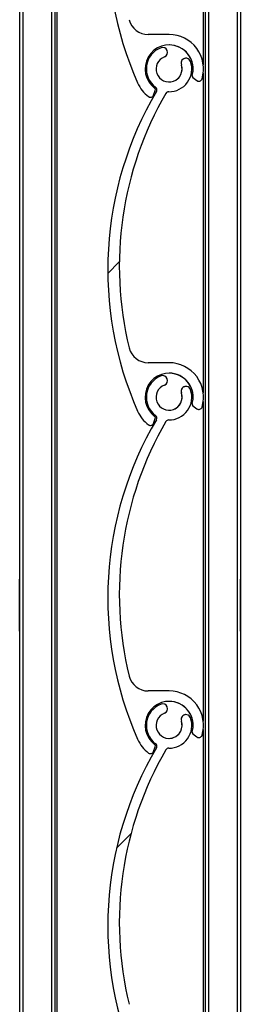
# Model space of a CAD drawing. Header units: millimetres. Extents: x 24 to 749, y 4 to 419.
# Tile 15 of 24: x 179.1 to 180.8, y 237.02 to 244.59. Entities that reach past the tile are written whole.
import ezdxf

# ---------------------------------------------------------------- set-up
doc = ezdxf.new("R2010")
doc.units = ezdxf.units.MM
pattern_1 = [(45, (0, 0), (-2.245064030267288, 2.245064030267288), [])]

msp = doc.modelspace()

# ---------------------------------------------------------------- hatches: boundary and pattern name
at = {"linetype": 'Continuous', "lineweight": 18}
h = msp.add_hatch(dxfattribs=at)
h.set_pattern_fill('ANSI31', style=0)
h.set_pattern_definition(pattern_1)
edge = h.paths.add_edge_path(flags=0)
edge.add_arc((180.2491345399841, 246.7362825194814), 0.09999999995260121, -249.17353736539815, 19.17359847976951, ccw=False)
edge.add_arc((180.2002481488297, 246.864798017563), 0.03749950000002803, 290.8264626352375, 470.8264626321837)
edge.add_arc((180.2491345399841, 246.7362825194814), 0.1749989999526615, 110.8264626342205, 233.4949874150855)
edge.add_arc((180.1301565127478, 246.5755223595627), 0.02500000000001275, -30.604972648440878, 53.49498741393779, ccw=False)
edge.add_arc((182.4679607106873, 245.1926736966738), 2.691173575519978, 149.39500460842, 203.8599010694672)
edge.add_arc((180.2491345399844, 244.2112825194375), 0.2649999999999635, 203.8599037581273, 233.3194438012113)
edge.add_arc((180.1057698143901, 244.01880770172), 0.02499999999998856, 233.3194438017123, 339.2284625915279)
edge.add_line((180.1291448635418, 244.0099416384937), (180.1428856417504, 244.0461686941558))
edge.add_arc((180.1288606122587, 244.0514883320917), 0.0149999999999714, 339.2284625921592, 413.0319461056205)
edge.add_arc((180.2491345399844, 244.2112825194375), 0.1850000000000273, -15.540347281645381, 233.031946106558, ccw=False)
edge.add_arc((180.441822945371, 244.1576991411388), 0.01500000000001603, 164.4596527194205, 232.8739467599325)
edge.add_line((180.4327693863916, 244.1457394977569), (180.4638670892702, 244.122198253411))
edge.add_arc((180.478956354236, 244.1421309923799), 0.0249999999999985, 232.8739467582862, 343.2538835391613)
edge.add_arc((180.2491345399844, 244.2112825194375), 0.2650000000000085, 343.2538835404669, 450.0000317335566)
edge.add_line((180.2491343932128, 244.4762825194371), (180.0874719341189, 244.4762824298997))
edge.add_arc((180.0874718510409, 244.6262824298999), 0.1499999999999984, 193.7995707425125, 270.0000317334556, ccw=False)
edge.add_arc((182.5058589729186, 245.2202760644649), 2.640265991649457, 149.7872595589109, 193.799570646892, ccw=False)
edge.add_arc((180.2458430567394, 246.5363095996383), 0.0249999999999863, 89.05701696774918, 149.7872595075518, ccw=False)
edge.add_arc((180.2491345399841, 246.7362825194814), 0.1750000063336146, 269.0570169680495, 379.1735984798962)
edge.add_arc((180.3790071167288, 246.7814418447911), 0.03750000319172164, 19.17359847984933, 199.1735984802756)
h = msp.add_hatch(dxfattribs=at)
h.set_pattern_fill('ANSI31', style=0)
h.set_pattern_definition(pattern_1)
edge = h.paths.add_edge_path(flags=0)
edge.add_arc((180.2491345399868, 244.2112825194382), 0.09999999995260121, -249.17353736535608, 19.17359847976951, ccw=False)
edge.add_arc((180.2002481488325, 244.3397980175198), 0.03749950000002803, 290.8264626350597, 470.8264626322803)
edge.add_arc((180.2491345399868, 244.2112825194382), 0.1749989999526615, 110.8264626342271, 233.494987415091)
edge.add_arc((180.1301565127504, 244.0505223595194), 0.02500000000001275, -30.604972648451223, 53.49498741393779, ccw=False)
edge.add_arc((182.4679607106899, 242.6676736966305), 2.691173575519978, 149.3950046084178, 203.8599010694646)
edge.add_arc((180.249134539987, 241.6862825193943), 0.2649999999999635, 203.8599037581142, 233.3194438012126)
edge.add_arc((180.1057698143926, 241.4938077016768), 0.02499999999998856, 233.3194438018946, 339.2284625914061)
edge.add_line((180.1291448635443, 241.4849416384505), (180.1428856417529, 241.5211686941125))
edge.add_arc((180.1288606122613, 241.5264883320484), 0.0149999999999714, 339.2284625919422, 413.0319461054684)
edge.add_arc((180.249134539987, 241.6862825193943), 0.1850000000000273, -15.540347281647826, 233.0319461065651, ccw=False)
edge.add_arc((180.4418229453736, 241.6326991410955), 0.01500000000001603, 164.4596527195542, 232.8739467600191)
edge.add_line((180.4327693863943, 241.6207394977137), (180.4638670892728, 241.5971982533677))
edge.add_arc((180.4789563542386, 241.6171309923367), 0.0249999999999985, 232.8739467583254, 343.2538835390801)
edge.add_arc((180.249134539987, 241.6862825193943), 0.2650000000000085, 343.253883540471, 450.0000317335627)
edge.add_line((180.2491343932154, 241.9512825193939), (180.0874719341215, 241.9512824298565))
edge.add_arc((180.0874718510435, 242.1012824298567), 0.1499999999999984, 193.7995707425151, 270.0000317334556, ccw=False)
edge.add_arc((182.5058589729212, 242.6952760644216), 2.640265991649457, 149.7872595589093, 193.7995706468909, ccw=False)
edge.add_arc((180.2458430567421, 244.0113095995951), 0.0249999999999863, 89.05701696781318, 149.7872595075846, ccw=False)
edge.add_arc((180.2491345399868, 244.2112825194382), 0.1750000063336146, 269.0570169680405, 379.1735984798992)
edge.add_arc((180.3790071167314, 244.2564418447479), 0.03750000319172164, 19.17359847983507, 199.1735984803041)
h = msp.add_hatch(dxfattribs=at)
h.set_pattern_fill('ANSI31', style=0)
h.set_pattern_definition(pattern_1)
edge = h.paths.add_edge_path(flags=0)
edge.add_arc((180.2491345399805, 241.6862825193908), 0.09999999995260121, -249.17353736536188, 19.173598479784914, ccw=False)
edge.add_arc((180.2002481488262, 241.8147980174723), 0.03749950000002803, 290.8264626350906, 470.8264626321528)
edge.add_arc((180.2491345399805, 241.6862825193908), 0.1749989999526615, 110.8264626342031, 233.4949874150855)
edge.add_arc((180.1301565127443, 241.5255223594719), 0.02500000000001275, -30.604972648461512, 53.494987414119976, ccw=False)
edge.add_arc((182.4679607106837, 240.1426736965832), 2.691173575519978, 149.39500460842, 203.8599010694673)
edge.add_arc((180.2491345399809, 239.1612825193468), 0.2649999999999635, 203.8599037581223, 233.319443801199)
edge.add_arc((180.1057698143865, 238.9688077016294), 0.02499999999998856, 233.319443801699, 339.2284625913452)
edge.add_line((180.1291448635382, 238.959941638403), (180.1428856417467, 238.9961686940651))
edge.add_arc((180.1288606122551, 239.001488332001), 0.0149999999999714, 339.2284625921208, 413.0319461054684)
edge.add_arc((180.2491345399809, 239.1612825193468), 0.1850000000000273, -15.540347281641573, 233.031946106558, ccw=False)
edge.add_arc((180.4418229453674, 239.1076991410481), 0.01500000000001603, 164.459652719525, 232.8739467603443)
edge.add_line((180.4327693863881, 239.0957394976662), (180.4638670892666, 239.0721982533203))
edge.add_arc((180.4789563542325, 239.0921309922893), 0.0249999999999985, 232.8739467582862, 343.2538835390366)
edge.add_arc((180.2491345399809, 239.1612825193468), 0.2650000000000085, 343.2538835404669, 450.0000317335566)
edge.add_line((180.2491343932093, 239.4262825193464), (180.0874719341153, 239.426282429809))
edge.add_arc((180.0874718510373, 239.5762824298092), 0.1499999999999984, 193.799570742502, 270.00003173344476, ccw=False)
edge.add_arc((182.505858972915, 240.1702760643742), 2.640265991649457, 149.7872595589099, 193.7995706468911, ccw=False)
edge.add_arc((180.2458430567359, 241.4863095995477), 0.0249999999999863, 89.05701696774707, 149.7872595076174, ccw=False)
edge.add_arc((180.2491345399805, 241.6862825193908), 0.1750000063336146, 269.0570169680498, 379.1735984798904)
edge.add_arc((180.3790071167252, 241.7314418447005), 0.03750000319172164, 19.17359847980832, 199.1735984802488)
h = msp.add_hatch(dxfattribs=at)
h.set_pattern_fill('ANSI31', style=0)
h.set_pattern_definition(pattern_1)
edge = h.paths.add_edge_path(flags=0)
edge.add_arc((180.2491345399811, 239.1612825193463), 0.09999999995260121, -249.17353736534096, 19.173598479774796, ccw=False)
edge.add_arc((180.2002481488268, 239.2897980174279), 0.03749950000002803, 290.8264626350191, 470.8264626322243)
edge.add_arc((180.2491345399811, 239.1612825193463), 0.1749989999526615, 110.8264626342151, 233.4949874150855)
edge.add_arc((180.1301565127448, 239.0005223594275), 0.02500000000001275, -30.60497264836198, 53.49498741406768, ccw=False)
edge.add_arc((182.4679607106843, 237.6176736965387), 2.691173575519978, 149.3950046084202, 203.8599010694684)
edge.add_arc((180.2491345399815, 236.6362825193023), 0.2649999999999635, 203.8599037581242, 233.3194438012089)
edge.add_arc((180.1057698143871, 236.4438077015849), 0.02499999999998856, 233.3194438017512, 339.2284625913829)
edge.add_line((180.1291448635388, 236.4349416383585), (180.1428856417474, 236.4711686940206))
edge.add_arc((180.1288606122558, 236.4764883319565), 0.0149999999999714, 339.2284625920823, 413.0319461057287)
edge.add_arc((180.2491345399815, 236.6362825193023), 0.1850000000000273, -15.540347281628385, 233.031946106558, ccw=False)
edge.add_arc((180.441822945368, 236.5826991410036), 0.01500000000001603, 164.459652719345, 232.8739467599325)
edge.add_line((180.4327693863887, 236.5707394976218), (180.4638670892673, 236.5471982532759))
edge.add_arc((180.478956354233, 236.5671309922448), 0.0249999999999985, 232.87394675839, 343.2538835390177)
edge.add_arc((180.2491345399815, 236.6362825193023), 0.2650000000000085, 343.253883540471, 450.0000317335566)
edge.add_line((180.2491343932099, 236.901282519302), (180.0874719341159, 236.9012824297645))
edge.add_arc((180.087471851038, 237.0512824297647), 0.1499999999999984, 193.7995707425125, 270.00003173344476, ccw=False)
edge.add_arc((182.5058589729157, 237.6452760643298), 2.640265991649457, 149.7872595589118, 193.7995706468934, ccw=False)
edge.add_arc((180.2458430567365, 238.9613095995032), 0.0249999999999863, 89.057016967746, 149.7872595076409, ccw=False)
edge.add_arc((180.2491345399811, 239.1612825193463), 0.1750000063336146, 269.0570169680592, 379.1735984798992)
edge.add_arc((180.3790071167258, 239.206441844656), 0.03750000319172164, 19.17359847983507, 199.1735984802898)

# ---------------------------------------------------------------- linework, layer by layer
at = {"color": 7, "linetype": 'Continuous', "lineweight": 25}
for p, q in [((179.0980010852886, 256.5864430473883), (179.0980010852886, 134.6887724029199)), ((179.0980012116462, 256.5864430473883), (179.0980012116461, 134.6885487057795)), ((179.1230012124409, 256.5864430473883), (179.1230012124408, 131.5864430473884)), ((179.3430012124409, 256.5864430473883), (179.3430012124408, 131.5864430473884)), ((179.3680012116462, 256.5864430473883), (179.3680012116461, 131.5864430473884)), ((179.3838812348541, 256.5864430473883), (179.3838812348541, 131.5864430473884)), ((180.5121211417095, 246.5864430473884), (180.5121211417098, 244.2438869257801)), ((180.5280012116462, 246.5864430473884), (180.5280012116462, 133.3929672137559)), ((180.7980012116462, 246.5864430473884), (180.7980012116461, 133.3321942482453)), ((180.2491343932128, 244.4762825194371), (180.0874719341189, 244.4762824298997)), ((180.2002464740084, 244.3772975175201), (180.18691395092, 244.3748473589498)), ((180.1869156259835, 244.3748473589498), (180.18691395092, 244.3748473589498)), ((180.2002481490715, 244.3772975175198), (180.2002464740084, 244.3772975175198)), ((180.3790071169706, 244.2939418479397), (180.3790054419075, 244.2939418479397)), ((180.3435873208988, 244.2441256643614), (180.3435856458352, 244.2441256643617)), ((180.4273713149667, 244.161717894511), (180.4273696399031, 244.1617178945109)), ((180.4327677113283, 244.1457394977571), (180.4638654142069, 244.1221982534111)), ((180.4327693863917, 244.1457394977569), (180.4327677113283, 244.1457394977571)), ((180.4327693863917, 244.1457394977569), (180.4638670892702, 244.122198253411)), ((180.5121211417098, 244.178678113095), (180.5121211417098, 241.7188869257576)), ((180.0067821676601, 244.1040895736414), (180.0067804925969, 244.1040895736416)), ((180.145028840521, 244.0706174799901), (180.1450271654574, 244.0706174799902)), ((180.4638670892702, 244.122198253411), (180.4638654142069, 244.1221982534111)), ((180.4789546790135, 244.11713099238), (180.4789563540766, 244.1171309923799)), ((180.0908359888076, 243.9987582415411), (180.090834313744, 243.9987582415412)), ((180.1057681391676, 243.9938077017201), (180.1057698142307, 243.9938077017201)), ((180.1291448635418, 244.0099416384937), (180.1428856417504, 244.0461686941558)), ((180.1516739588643, 244.0377944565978), (180.151672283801, 244.037794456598)), ((180.2491343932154, 241.9512825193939), (180.0874719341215, 241.9512824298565)), ((180.2002464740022, 241.8522975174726), (180.1869139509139, 241.8498473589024)), ((180.1869156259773, 241.8498473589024), (180.1869139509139, 241.8498473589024)), ((180.2002481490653, 241.8522975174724), (180.2002464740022, 241.8522975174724)), ((180.3435873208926, 241.719125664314), (180.3435856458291, 241.7191256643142)), ((180.3790071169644, 241.7689418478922), (180.3790054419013, 241.7689418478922)), ((180.5121211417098, 241.653678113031), (180.5121211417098, 239.1938869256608)), ((180.0067821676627, 241.5790895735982), (180.0067804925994, 241.5790895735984)), ((180.4273713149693, 241.6367178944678), (180.4273696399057, 241.6367178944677)), ((180.4327677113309, 241.6207394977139), (180.4638654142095, 241.5971982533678)), ((180.4327693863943, 241.6207394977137), (180.4327677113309, 241.6207394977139)), ((180.4327693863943, 241.6207394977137), (180.4638670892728, 241.5971982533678)), ((180.4638670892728, 241.5971982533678), (180.4638654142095, 241.5971982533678)), ((180.4789546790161, 241.5921309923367), (180.4789563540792, 241.5921309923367)), ((180.1291448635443, 241.4849416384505), (180.1428856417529, 241.5211686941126)), ((180.1450288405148, 241.5456174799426), (180.1450271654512, 241.5456174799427)), ((180.1516739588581, 241.5127944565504), (180.1516722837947, 241.5127944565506)), ((180.0908359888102, 241.4737582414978), (180.0908343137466, 241.4737582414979)), ((180.1057681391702, 241.4688077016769), (180.1057698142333, 241.4688077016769)), ((179.0980011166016, 239.8870022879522), (179.0980011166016, 240.2858838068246)), ((180.7980011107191, 240.0864430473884), (180.7980011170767, 240.2864430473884)), ((180.7980011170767, 239.8864430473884), (180.7980011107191, 240.0864430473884)), ((180.2491343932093, 239.4262825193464), (180.0874719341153, 239.426282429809)), ((180.2002464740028, 239.3272975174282), (180.1869139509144, 239.3248473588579)), ((180.1869156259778, 239.3248473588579), (180.1869139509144, 239.3248473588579)), ((180.2002481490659, 239.3272975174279), (180.2002464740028, 239.3272975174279)), ((180.3790071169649, 239.2439418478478), (180.3790054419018, 239.2439418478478)), ((180.3435873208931, 239.1941256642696), (180.3435856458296, 239.1941256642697)), ((180.4273713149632, 239.1117178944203), (180.4273696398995, 239.1117178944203)), ((180.4327677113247, 239.0957394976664), (180.4638654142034, 239.0721982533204)), ((180.4327693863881, 239.0957394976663), (180.4327677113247, 239.0957394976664)), ((180.4327693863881, 239.0957394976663), (180.4638670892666, 239.0721982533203)), ((180.4638670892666, 239.0721982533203), (180.4638654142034, 239.0721982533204)), ((180.4789546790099, 239.0671309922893), (180.4789563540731, 239.0671309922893)), ((180.5121211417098, 239.1286781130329), (180.5121211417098, 236.6688869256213)), ((180.0067821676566, 239.0540895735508), (180.0067804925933, 239.0540895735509)), ((180.1291448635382, 238.959941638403), (180.1428856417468, 238.9961686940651)), ((180.1450288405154, 239.0206174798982), (180.1450271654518, 239.0206174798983)), ((180.090835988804, 238.9487582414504), (180.0908343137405, 238.9487582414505)), ((180.105768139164, 238.9438077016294), (180.1057698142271, 238.9438077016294)), ((180.1516739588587, 238.9877944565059), (180.1516722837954, 238.9877944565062))]:
    msp.add_line(p, q, dxfattribs=at)
at = {"color": 8, "linetype": 'Continuous', "lineweight": 25}
for p, q in [((180.5530012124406, 246.5864430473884), (180.5530012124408, 133.3966526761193)), ((180.7730012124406, 246.5864430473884), (180.7730012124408, 133.3527760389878))]:
    msp.add_line(p, q, dxfattribs=at)
at = {"color": 7, "linetype": 'Continuous', "lineweight": 25}
for centre, radius, start, end in [((182.4679590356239, 245.1926736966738), 2.691173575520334, 149.3950046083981, 203.8599010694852), ((182.4679607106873, 245.1926736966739), 2.691173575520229, 149.3950046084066, 203.8599010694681), ((180.0874718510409, 244.6262824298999), 0.1500000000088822, 193.7995707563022, 270.0000317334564), ((180.2491345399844, 244.2112825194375), 0.2649999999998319, 343.2538835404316, 90.00003173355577), ((180.2491345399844, 244.2112825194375), 0.185000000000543, 344.4596527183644, 233.0319461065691), ((180.2491328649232, 244.2112825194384), 0.1749989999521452, 110.8264626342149, 233.4949874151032), ((180.2491345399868, 244.2112825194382), 0.174998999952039, 110.8264626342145, 233.4949874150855), ((180.2002481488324, 244.3397980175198), 0.03749950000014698, 290.8264626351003, 110.8264626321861), ((180.2491328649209, 244.2112825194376), 0.1850000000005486, 344.4596527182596, 89.99999963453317), ((180.2491345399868, 244.2112825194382), 0.09999999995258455, 110.8264626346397, 19.17359847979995), ((180.3790054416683, 244.2564418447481), 0.03750000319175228, 89.99999963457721, 199.1735984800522), ((180.3790071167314, 244.2564418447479), 0.03750000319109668, 19.17359847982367, 199.1735984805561), ((180.2491345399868, 244.2112825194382), 0.1750000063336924, 269.0570169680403, 19.17359847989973), ((180.2491328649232, 244.2112825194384), 0.0999999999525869, 269.9999996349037, 19.17359847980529), ((180.4418212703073, 244.1576991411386), 0.01500000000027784, 164.4596527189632, 232.873946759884), ((180.441822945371, 244.1576991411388), 0.01500000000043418, 164.4596527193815, 232.8739467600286), ((180.2491328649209, 244.2112825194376), 0.2650000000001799, 203.8599037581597, 233.3194438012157), ((180.2491345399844, 244.2112825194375), 0.2650000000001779, 203.8599037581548, 233.3194438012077), ((180.1301548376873, 244.0505223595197), 0.02500000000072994, 329.3950273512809, 53.49498741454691), ((180.1301565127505, 244.0505223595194), 0.02500000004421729, 329.3950271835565, 53.49498741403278), ((180.4789546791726, 244.1421309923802), 0.02500000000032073, 232.8739467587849, 269.9999996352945), ((180.478956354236, 244.1421309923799), 0.02500000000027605, 232.8739467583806, 343.2538835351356), ((182.4679590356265, 242.6676736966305), 2.691173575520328, 149.3950046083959, 203.859901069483), ((182.4679607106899, 242.6676736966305), 2.691173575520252, 149.3950046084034, 203.8599010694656), ((182.5058589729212, 242.6952760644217), 2.640265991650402, 149.7872595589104, 193.7995706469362), ((180.1057681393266, 244.0188077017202), 0.02500000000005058, 233.3194438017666, 269.9999996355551), ((180.1057698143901, 244.01880770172), 0.02499999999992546, 233.3194438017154, 339.2284625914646), ((180.1288606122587, 244.0514883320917), 0.01500000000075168, 339.2284625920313, 53.03194610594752), ((180.2458430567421, 244.0113095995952), 0.02499999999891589, 89.057016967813, 149.7872595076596), ((180.0874718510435, 242.1012824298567), 0.1500000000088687, 193.7995707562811, 270.0000317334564), ((180.249134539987, 241.6862825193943), 0.2649999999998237, 343.2538835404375, 90.00003173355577), ((180.249134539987, 241.6862825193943), 0.1850000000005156, 344.4596527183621, 233.0319461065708), ((180.2491328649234, 241.6862825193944), 0.185000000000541, 344.459652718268, 89.99999963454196), ((180.2491328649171, 241.686282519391), 0.1749989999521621, 110.8264626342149, 233.4949874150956), ((180.2491345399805, 241.6862825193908), 0.1749989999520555, 110.8264626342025, 233.494987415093), ((180.2002481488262, 241.8147980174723), 0.03749950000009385, 290.8264626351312, 110.8264626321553), ((180.2491345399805, 241.6862825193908), 0.099999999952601, 110.8264626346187, 19.17359847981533), ((180.2491345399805, 241.6862825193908), 0.1750000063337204, 269.0570169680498, 19.17359847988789), ((180.2491328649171, 241.686282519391), 0.09999999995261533, 269.9999996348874, 19.17359847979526), ((180.3790054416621, 241.7314418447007), 0.03750000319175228, 89.99999963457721, 199.1735984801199), ((180.3790071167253, 241.7314418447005), 0.0375000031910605, 19.17359847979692, 199.1735984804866), ((180.2491328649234, 241.6862825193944), 0.2650000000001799, 203.8599037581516, 233.3194438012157), ((180.249134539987, 241.6862825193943), 0.2650000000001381, 203.8599037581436, 233.3194438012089), ((180.4418212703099, 241.6326991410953), 0.01500000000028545, 164.4596527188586, 232.873946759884), ((180.4418229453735, 241.6326991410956), 0.01500000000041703, 164.4596527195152, 232.8739467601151), ((180.4789546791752, 241.6171309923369), 0.02500000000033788, 232.873946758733, 269.9999996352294), ((180.4789563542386, 241.6171309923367), 0.02500000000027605, 232.8739467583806, 343.2538835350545), ((182.4679590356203, 240.1426736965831), 2.691173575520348, 149.3950046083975, 203.8599010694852), ((182.4679607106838, 240.1426736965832), 2.691173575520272, 149.395004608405, 203.859901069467), ((182.5058589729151, 240.1702760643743), 2.640265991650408, 149.7872595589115, 193.7995706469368), ((180.1288606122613, 241.5264883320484), 0.01500000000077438, 339.2284625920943, 53.03194610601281), ((180.1301548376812, 241.5255223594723), 0.02500000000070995, 329.3950273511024, 53.49498741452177), ((180.1301565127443, 241.525522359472), 0.02500000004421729, 329.3950271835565, 53.49498741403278), ((180.2458430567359, 241.4863095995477), 0.02499999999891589, 89.05701696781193, 149.7872595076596), ((180.1057681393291, 241.493807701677), 0.02500000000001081, 233.3194438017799, 269.9999996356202), ((180.1057698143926, 241.4938077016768), 0.02499999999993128, 233.3194438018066, 339.2284625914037), ((180.0874718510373, 239.5762824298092), 0.1500000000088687, 193.7995707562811, 270.0000317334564), ((180.2491345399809, 239.1612825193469), 0.2649999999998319, 343.2538835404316, 90.00003173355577), ((180.2491345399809, 239.1612825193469), 0.1850000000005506, 344.4596527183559, 233.0319461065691), ((180.2491328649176, 239.1612825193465), 0.1749989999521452, 110.8264626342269, 233.4949874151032), ((180.2491345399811, 239.1612825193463), 0.174998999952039, 110.8264626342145, 233.4949874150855), ((180.2002481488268, 239.2897980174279), 0.03749950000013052, 290.8264626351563, 110.8264626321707), ((180.2491328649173, 239.161282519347), 0.1850000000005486, 344.4596527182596, 89.99999963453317), ((180.2491345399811, 239.1612825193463), 0.09999999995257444, 110.8264626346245, 19.17359847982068), ((180.2491345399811, 239.1612825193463), 0.1750000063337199, 269.0570169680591, 19.17359847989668), ((180.3790054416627, 239.2064418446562), 0.03750000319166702, 89.99999963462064, 199.1735984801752), ((180.3790071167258, 239.206441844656), 0.03750000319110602, 19.17359847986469, 199.1735984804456), ((180.2491328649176, 239.1612825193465), 0.09999999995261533, 269.9999996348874, 19.17359847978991), ((180.4418212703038, 239.1076991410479), 0.01500000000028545, 164.4596527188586, 232.8739467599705), ((180.4418229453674, 239.1076991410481), 0.01500000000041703, 164.4596527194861, 232.8739467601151), ((180.4789546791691, 239.0921309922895), 0.02500000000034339, 232.8739467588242, 269.9999996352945), ((180.4789563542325, 239.0921309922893), 0.02500000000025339, 232.8739467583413, 343.2538835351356), ((180.2491328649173, 239.161282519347), 0.2650000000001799, 203.8599037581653, 233.3194438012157), ((180.2491345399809, 239.1612825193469), 0.2650000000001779, 203.8599037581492, 233.3194438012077), ((180.1288606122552, 239.001488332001), 0.01500000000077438, 339.2284625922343, 53.03194610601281), ((180.1301548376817, 239.0005223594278), 0.02500000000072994, 329.3950273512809, 53.49498741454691), ((180.1301565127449, 239.0005223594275), 0.02500000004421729, 329.3950271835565, 53.49498741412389), ((182.467959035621, 237.6176736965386), 2.691173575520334, 149.3950046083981, 203.8599010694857), ((182.4679607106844, 237.6176736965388), 2.691173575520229, 149.3950046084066, 203.8599010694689), ((182.5058589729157, 237.6452760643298), 2.640265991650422, 149.7872595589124, 193.799570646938), ((180.105768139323, 238.9688077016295), 0.025000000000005, 233.3194438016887, 269.9999996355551), ((180.1057698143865, 238.9688077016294), 0.02499999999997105, 233.3194438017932, 339.2284625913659), ((180.2458430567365, 238.9613095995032), 0.02499999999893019, 89.05701696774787, 149.7872595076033)]:
    msp.add_arc(centre, radius, start, end, dxfattribs=at)

doc.saveas('drawing.dxf')
